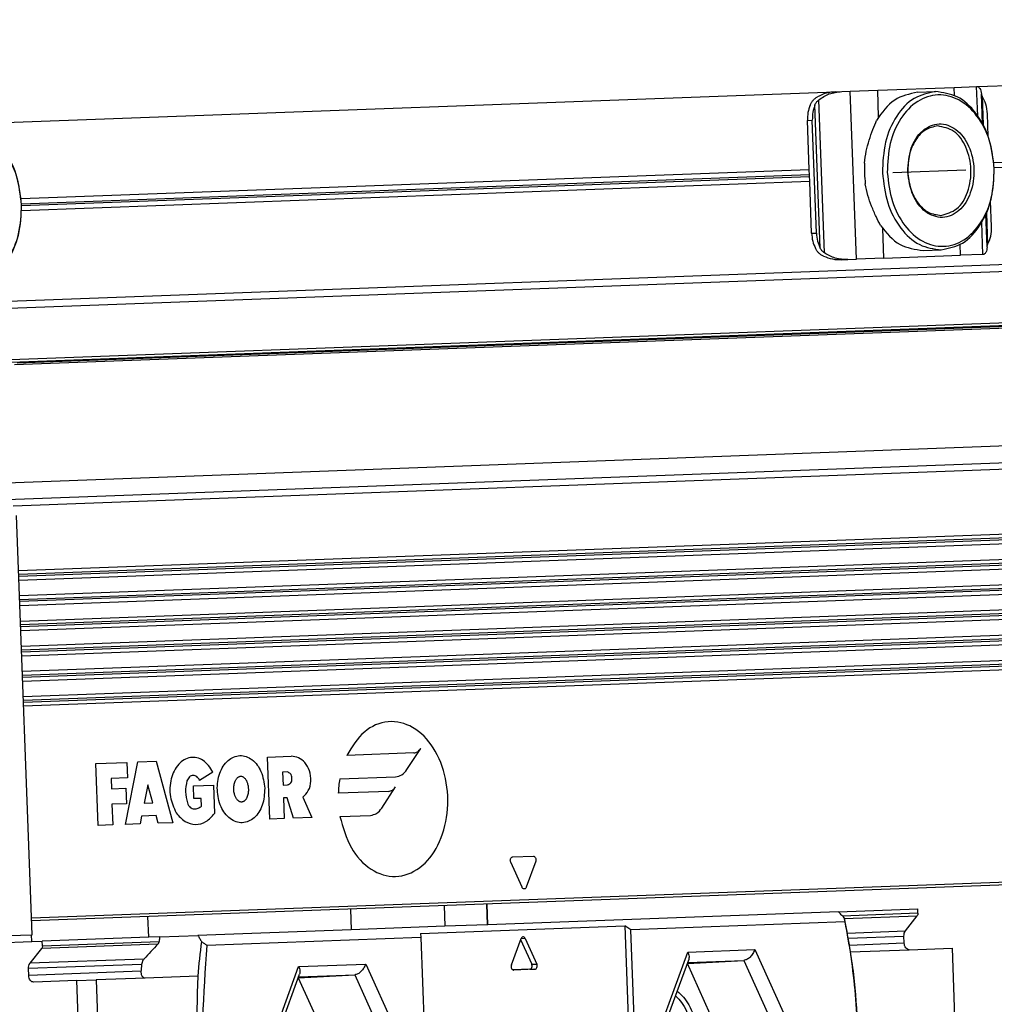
# Model space of a CAD drawing. Header units: millimetres. Extents: x -285 to 870, y -217 to 203.
# Tile 8 of 22: x 63 to 98, y -99 to -63. Entities that reach past the tile are written whole.
import ezdxf

# ---------------------------------------------------------------- set-up
doc = ezdxf.new("R2010")
doc.units = ezdxf.units.MM
doc.linetypes.add('DOT_CENTER', pattern=[14, 12, -1, 0, -1])
doc.layers.add('1', color=7, linetype='Continuous')

# ---------------------------------------------------------------- blocks, each defined once
blk = doc.blocks.new('CABEZA__21', base_point=(107.601, -219.801))
at = {"color": 3, "linetype": 'Continuous'}
for p, q in [((160.058, -192.385), (160.002, -190.886)), ((150.082, -191.254), (150.138, -192.753)), ((156.902, -191.001), (156.958, -192.5)), ((191.313, -191.551), (185.835, -191.754)), ((135.437, -193.298), (135.382, -191.799)), ((185.965, -191.94), (191.257, -191.744)), ((186.172, -192.988), (190.408, -192.831)), ((126.937, -193.613), (126.918, -193.109)), ((127.717, -193.907), (136.195, -193.593)), ((162.787, -193.384), (162.472, -193.419)), ((186.241, -193.369), (190.296, -193.218)), ((186.325, -193.86), (190.315, -193.712)), ((136.106, -193.788), (127.661, -194.101)), ((172.377, -200.435), (174.593, -194.373)), ((174.593, -194.373), (179.469, -194.192)), ((179.469, -194.192), (182.128, -200.073)), ((135.09, -194.881), (126.812, -195.188)), ((174.595, -195.123), (178.668, -194.973)), ((178.668, -194.973), (180.993, -200.115)), ((134.923, -195.27), (126.7, -195.575)), ((134.875, -195.766), (126.719, -196.069)), ((144.111, -201.482), (146.328, -195.421)), ((146.328, -195.421), (151.203, -195.24)), ((151.203, -195.24), (153.862, -201.121)), ((163.118, -195.622), (163.487, -195.622)), ((163.257, -195.242), (163.627, -195.241)), ((146.329, -196.171), (150.402, -196.02)), ((150.402, -196.02), (152.727, -201.163))]:
    blk.add_line(p, q, dxfattribs=at)
at = {"color": 7, "linetype": 'Continuous'}
for p, q in [((160.081, -192.384), (160.026, -190.886)), ((185.537, -191.441), (160.081, -192.384)), ((185.537, -191.441), (191.301, -191.228)), ((191.313, -191.551), (191.301, -191.228)), ((186.008, -192.174), (170.464, -192.75)), ((190.408, -192.831), (191.257, -191.744)), ((150.138, -192.753), (139.013, -193.165)), ((156.958, -192.5), (150.138, -192.753)), ((155.19, -193.016), (170.029, -192.466)), ((155.19, -193.016), (155.201, -193.316)), ((160.058, -192.385), (156.958, -192.5)), ((160.081, -192.384), (160.058, -192.385)), ((170.464, -192.75), (170.029, -192.466)), ((170.029, -192.466), (170.82, -213.801)), ((171.233, -213.486), (170.464, -192.75)), ((122.066, -193.793), (126.937, -193.613)), ((126.937, -193.613), (127.705, -193.584)), ((135.437, -193.298), (127.705, -193.584)), ((127.717, -193.907), (127.705, -193.584)), ((136.241, -193.268), (135.437, -193.298)), ((136.241, -193.268), (139.013, -193.165)), ((155.201, -193.316), (139.658, -193.892)), ((155.201, -193.316), (155.97, -214.052)), ((161.78, -195.31), (162.481, -193.395)), ((162.454, -193.467), (163.257, -195.242)), ((162.787, -193.384), (163.627, -195.241)), ((190.315, -193.712), (190.296, -193.218)), ((126.812, -195.188), (127.661, -194.101)), ((186.404, -194.357), (190.686, -194.198)), ((190.686, -194.198), (193.793, -194.083)), ((193.793, -194.083), (194.592, -215.622)), ((172.657, -200.424), (174.663, -194.938)), ((174.57, -195.2), (178.668, -194.973)), ((126.719, -196.069), (126.7, -195.575)), ((163.118, -195.622), (161.89, -195.668)), ((161.942, -195.679), (161.947, -195.679)), ((163.487, -195.622), (161.947, -195.679)), ((174.57, -195.2), (174.567, -195.2)), ((176.861, -200.268), (174.57, -195.2)), ((130.197, -196.44), (127.09, -196.555)), ((130.197, -196.44), (131.611, -196.388)), ((130.197, -196.44), (130.996, -217.979)), ((135.186, -196.255), (131.611, -196.388)), ((131.611, -196.388), (132.409, -217.927)), ((139, -196.114), (135.186, -196.255)), ((144.391, -201.472), (146.397, -195.985)), ((146.301, -196.247), (146.304, -196.247)), ((146.304, -196.247), (150.402, -196.02)), ((146.304, -196.247), (148.596, -201.316))]:
    blk.add_line(p, q, dxfattribs=at)
for centre, radius, start, end in [((140.324, -201.486), 46.629, 8.7943, 11.89352), ((185.481, -199.813), 46.629, 172.35106, 175.45028), ((139.204, -201.655), 47.761, 2.11107, 8.78889)]:
    blk.add_arc(centre, radius, start, end, dxfattribs=at)
for points, knots in [([(185.952, -191.876), (185.883, -191.803), (185.745, -191.658), (185.606, -191.514), (185.537, -191.441)], [0, 0, 0, 0, 0.3002665, 0.6007831, 0.6007831, 0.6007831, 0.6007831]), ([(191.313, -191.551), (191.312, -191.587), (191.31, -191.656), (191.274, -191.716), (191.257, -191.744)], [0, 0, 0, 0, 0.1069444, 0.2046248, 0.2046248, 0.2046248, 0.2046248]), ([(185.952, -191.876), (185.956, -191.901), (185.966, -191.951), (185.98, -192.025), (185.994, -192.1), (186.003, -192.149), (186.008, -192.174)], [0, 0, 0, 0, 0.075869, 0.1517553, 0.2276824, 0.3033399, 0.3033399, 0.3033399, 0.3033399]), ([(186.008, -192.174), (186.241, -193.447), (186.709, -196.002), (186.858, -198.595), (186.933, -199.895)], [0, 0, 0, 0, 3.878399, 7.782916, 7.782916, 7.782916, 7.782916]), ([(190.296, -193.218), (190.299, -193.146), (190.303, -193.007), (190.374, -192.888), (190.408, -192.831)], [0, 0, 0, 0, 0.2138888, 0.4092496, 0.4092496, 0.4092496, 0.4092496]), ([(136.106, -193.788), (136.119, -193.772), (136.142, -193.745), (136.167, -193.696), (136.185, -193.648), (136.192, -193.611), (136.195, -193.593)], [0, 0, 0, 0, 0.0624059, 0.1063843, 0.1619037, 0.2174224, 0.2174224, 0.2174224, 0.2174224]), ([(136.241, -193.268), (136.233, -193.322), (136.218, -193.43), (136.203, -193.539), (136.195, -193.593)], [0, 0, 0, 0, 0.1641745, 0.3284478, 0.3284478, 0.3284478, 0.3284478]), ([(139.013, -193.165), (139.055, -193.239), (139.139, -193.386), (139.225, -193.533), (139.268, -193.606)], [0, 0, 0, 0, 0.2541256, 0.5092273, 0.5092273, 0.5092273, 0.5092273]), ([(139.658, -193.892), (139.625, -193.868), (139.56, -193.82), (139.463, -193.749), (139.365, -193.678), (139.3, -193.63), (139.268, -193.606)], [0, 0, 0, 0, 0.1209655, 0.2418427, 0.3627964, 0.4836589, 0.4836589, 0.4836589, 0.4836589]), ([(162.62, -193.265), (162.59, -193.275), (162.525, -193.298), (162.496, -193.361), (162.481, -193.395)], [0, 0, 0, 0, 0.0907455, 0.197827, 0.197827, 0.197827, 0.197827]), ([(162.787, -193.384), (162.766, -193.347), (162.729, -193.281), (162.654, -193.27), (162.62, -193.265)], [0, 0, 0, 0, 0.1170361, 0.215264, 0.215264, 0.215264, 0.215264]), ([(190.686, -194.198), (190.639, -194.192), (190.538, -194.178), (190.419, -194.06), (190.336, -193.901), (190.322, -193.776), (190.315, -193.712)], [0, 0, 0, 0, 0.1405504, 0.2983594, 0.4777653, 0.67099, 0.67099, 0.67099, 0.67099]), ([(127.717, -193.907), (127.716, -193.944), (127.714, -194.013), (127.678, -194.073), (127.661, -194.101)], [0, 0, 0, 0, 0.1069444, 0.2046248, 0.2046248, 0.2046248, 0.2046248]), ([(136.106, -193.788), (135.936, -193.97), (135.595, -194.332), (135.258, -194.698), (135.09, -194.881)], [0, 0, 0, 0, 0.747067, 1.492396, 1.492396, 1.492396, 1.492396]), ([(139.658, -193.892), (139.405, -197.419), (138.903, -204.427), (140.726, -211.212), (141.631, -214.583)], [0, 0, 0, 0, 10.524812, 20.915717, 20.915717, 20.915717, 20.915717]), ([(174.593, -194.373), (174.635, -194.475), (174.709, -194.658), (174.677, -194.852), (174.663, -194.938)], [0, 0, 0, 0, 0.3215775, 0.5787423, 0.5787423, 0.5787423, 0.5787423]), ([(179.469, -194.192), (179.425, -194.292), (179.337, -194.49), (179.136, -194.73), (178.915, -194.915), (178.744, -194.955), (178.668, -194.973)], [0, 0, 0, 0, 0.324654, 0.646469, 0.933676, 1.166751, 1.166751, 1.166751, 1.166751]), ([(135.09, -194.881), (135.064, -194.913), (135.02, -194.968), (134.976, -195.057), (134.941, -195.154), (134.93, -195.227), (134.923, -195.27)], [0, 0, 0, 0, 0.1234297, 0.2097276, 0.2979495, 0.4302099, 0.4302099, 0.4302099, 0.4302099]), ([(126.7, -195.575), (126.703, -195.502), (126.707, -195.364), (126.778, -195.244), (126.812, -195.188)], [0, 0, 0, 0, 0.2138888, 0.4092495, 0.4092495, 0.4092495, 0.4092495]), ([(134.875, -195.766), (134.874, -195.793), (134.87, -195.856), (134.881, -195.955), (134.909, -196.045), (134.949, -196.124), (134.995, -196.181), (135.058, -196.228), (135.121, -196.253), (135.167, -196.254), (135.186, -196.255)], [0, 0, 0, 0, 0.0801925, 0.1903554, 0.2947625, 0.3627021, 0.4540213, 0.5131012, 0.5951458, 0.6517581, 0.6517581, 0.6517581, 0.6517581]), ([(134.923, -195.27), (134.915, -195.353), (134.898, -195.518), (134.883, -195.684), (134.875, -195.766)], [0, 0, 0, 0, 0.2489843, 0.4981391, 0.4981391, 0.4981391, 0.4981391]), ([(146.328, -195.421), (146.369, -195.522), (146.443, -195.705), (146.411, -195.899), (146.397, -195.985)], [0, 0, 0, 0, 0.3215775, 0.5787423, 0.5787423, 0.5787423, 0.5787423]), ([(151.203, -195.24), (151.159, -195.339), (151.071, -195.537), (150.871, -195.777), (150.65, -195.963), (150.479, -196.002), (150.402, -196.02)], [0, 0, 0, 0, 0.324654, 0.646469, 0.933676, 1.166751, 1.166751, 1.166751, 1.166751]), ([(161.78, -195.31), (161.771, -195.351), (161.752, -195.434), (161.78, -195.554), (161.842, -195.654), (161.911, -195.671), (161.942, -195.679)], [0, 0, 0, 0, 0.12555, 0.2512531, 0.3624585, 0.4563173, 0.4563173, 0.4563173, 0.4563173]), ([(163.118, -195.622), (163.149, -195.613), (163.217, -195.593), (163.275, -195.488), (163.295, -195.365), (163.269, -195.283), (163.257, -195.242)], [0, 0, 0, 0, 0.0945285, 0.2065393, 0.333707, 0.4609431, 0.4609431, 0.4609431, 0.4609431]), ([(163.487, -195.622), (163.519, -195.613), (163.587, -195.593), (163.645, -195.487), (163.665, -195.365), (163.639, -195.283), (163.627, -195.241)], [0, 0, 0, 0, 0.0945285, 0.2065393, 0.333707, 0.4609431, 0.4609431, 0.4609431, 0.4609431]), ([(127.09, -196.555), (127.043, -196.548), (126.942, -196.534), (126.823, -196.417), (126.74, -196.258), (126.726, -196.133), (126.719, -196.069)], [0, 0, 0, 0, 0.1405503, 0.2983593, 0.4777652, 0.6709899, 0.6709899, 0.6709899, 0.6709899]), ([(139, -196.114), (138.905, -199.329), (138.719, -205.706), (140.437, -211.85), (141.29, -214.896)], [0, 0, 0, 0, 9.588663, 19.018272, 19.018272, 19.018272, 19.018272]), ([(173.83, -197.216), (173.987, -197.353), (174.314, -197.639), (174.861, -198.464), (175.282, -199.769), (175.247, -201.321), (174.842, -202.655), (174.313, -203.255), (174.064, -203.537)], [0, 0, 0, 0, 0.622665, 1.300577, 2.941149, 4.642669, 5.9018, 7.019097, 7.019097, 7.019097, 7.019097]), ([(173.707, -197.551), (173.86, -197.707), (174.182, -198.032), (174.683, -198.947), (174.991, -200.338), (174.787, -201.748), (174.355, -202.697), (174.058, -203.045), (173.917, -203.212)], [0, 0, 0, 0, 0.652225, 1.366591, 3.096828, 4.827065, 5.541431, 6.193655, 6.193655, 6.193655, 6.193655])]:
    blk.add_open_spline(points, degree=3, knots=knots, dxfattribs=at)
blk = doc.blocks.new('REGLA__22', base_point=(90.369, -197.013))
at = {"color": 7, "linetype": 'Continuous'}
for p, q in [((195.668, -131.525), (326.658, -126.671)), ((193.957, -131.588), (195.579, -131.528)), ((195.579, -131.528), (195.668, -131.525)), ((125.005, -134.143), (185.333, -131.908)), ((185.333, -131.908), (185.775, -131.891)), ((185.775, -131.891), (186.393, -131.869)), ((186.393, -131.869), (188.389, -131.795)), ((188.389, -131.795), (193.957, -131.588)), ((191.278, -131.938), (192.585, -131.889)), ((196.009, -134.225), (195.929, -132.055)), ((195.976, -132.22), (195.929, -132.055)), ((195.976, -132.22), (196.054, -134.309)), ((196.421, -135.154), (196.36, -133.501)), ((183.419, -137.541), (183.287, -133.985)), ((183.944, -142.166), (183.641, -133.972)), ((196.833, -137.044), (247.566, -135.164)), ((126.171, -139.663), (183.419, -137.541)), ((183.452, -138.423), (183.419, -137.541)), ((183.452, -138.423), (126.204, -140.545)), ((183.591, -142.179), (183.452, -138.423)), ((342.473, -139.094), (125.257, -147.143)), ((196.664, -141.695), (196.595, -139.841)), ((196.341, -143.168), (196.253, -140.798)), ((196.291, -140.712), (196.376, -143.001)), ((125.42, -151.543), (362.421, -142.76)), ((125.687, -151.709), (357.164, -143.131)), ((191.704, -143.43), (193.011, -143.381)), ((196.341, -143.168), (196.376, -143.001)), ((185.785, -144.099), (186.227, -144.083)), ((186.227, -144.083), (186.845, -144.06)), ((188.84, -143.986), (186.845, -144.06)), ((188.84, -143.986), (194.409, -143.78)), ((196.031, -143.72), (194.409, -143.78)), ((196.119, -143.717), (196.031, -143.72)), ((121.385, -160.43), (361.617, -151.527)), ((362.982, -157.901), (125.981, -166.684)), ((126.007, -167.367), (363.008, -158.584)), ((363.05, -159.733), (126.049, -168.516)), ((126.075, -169.198), (363.075, -160.416)), ((126.117, -170.348), (363.118, -161.565)), ((126.142, -171.03), (363.143, -162.247)), ((126.961, -193.108), (125.833, -162.683)), ((363.186, -163.397), (126.185, -172.179)), ((126.21, -172.862), (363.211, -164.079)), ((363.254, -165.228), (126.253, -174.011)), ((126.278, -174.694), (363.279, -165.911)), ((363.322, -167.06), (126.321, -175.843)), ((363.347, -167.743), (126.346, -176.525)), ((363.925, -183.329), (126.924, -192.112)), ((121.308, -193.317), (126.961, -193.108))]:
    blk.add_line(p, q, dxfattribs=at)
at = {"color": 3, "linetype": 'Continuous'}
for p, q in [((195.658, -133.654), (195.579, -131.528)), ((186.845, -144.06), (186.393, -131.869)), ((188.461, -133.738), (188.389, -131.795)), ((193.979, -132.18), (193.957, -131.588)), ((184.221, -143.262), (183.835, -132.858)), ((184.517, -143.606), (184.105, -132.494)), ((183.287, -133.985), (183.641, -133.972)), ((196.858, -137.414), (247.297, -135.545)), ((126.196, -140.033), (183.433, -137.912)), ((126.202, -140.174), (183.438, -138.053)), ((362.277, -138.86), (125.276, -147.643)), ((196.031, -143.72), (195.945, -141.394)), ((183.591, -142.179), (183.944, -142.166)), ((188.84, -143.986), (188.761, -141.843)), ((125.413, -151.343), (362.414, -142.56)), ((194.409, -143.78), (194.38, -142.988)), ((125.877, -151.595), (357.011, -143.03)), ((123.604, -161.572), (363.839, -152.669)), ((125.584, -161.964), (362.807, -153.173)), ((362.992, -158.172), (125.991, -166.955)), ((362.998, -158.313), (125.997, -167.096)), ((363.06, -160.004), (126.059, -168.787)), ((363.065, -160.145), (126.064, -168.928)), ((363.128, -161.835), (126.127, -170.618)), ((363.133, -161.977), (126.132, -170.76)), ((363.196, -163.667), (126.195, -172.45)), ((363.201, -163.809), (126.2, -172.591)), ((363.264, -165.499), (126.263, -174.282)), ((363.269, -165.64), (126.268, -174.423)), ((363.332, -167.331), (126.331, -176.113)), ((363.337, -167.472), (126.336, -176.255)), ((144.06, -180.219), (145.783, -180.156)), ((154.685, -179.91), (149.838, -180.09)), ((154.19, -181.123), (155.193, -179.587)), ((131.595, -180.681), (133.847, -180.598)), ((131.761, -185.178), (131.595, -180.681)), ((133.749, -185.105), (134.642, -180.568)), ((133.847, -180.598), (133.889, -181.722)), ((134.642, -180.568), (135.967, -180.519)), ((135.967, -180.519), (137.194, -184.977)), ((144.227, -184.716), (144.06, -180.219)), ((140.103, -181.304), (139.133, -181.903)), ((145.493, -181.292), (145.162, -181.304)), ((145.162, -181.304), (145.196, -182.241)), ((133.889, -181.722), (132.696, -181.766)), ((132.696, -181.766), (132.724, -182.516)), ((135.367, -182.23), (135.106, -183.553)), ((135.725, -183.53), (135.367, -182.23)), ((138.688, -182.295), (140.146, -182.241)), ((138.723, -183.232), (138.688, -182.295)), ((140.146, -182.241), (140.222, -184.302)), ((145.196, -182.241), (145.528, -182.229)), ((149.314, -181.798), (153.365, -181.648)), ((132.724, -182.516), (133.784, -182.477)), ((133.784, -182.477), (133.826, -183.601)), ((152.858, -182.708), (149.208, -182.843)), ((152.364, -183.92), (153.367, -182.384)), ((363.917, -183.13), (126.916, -191.912)), ((133.826, -183.601), (132.766, -183.64)), ((132.766, -183.64), (132.821, -185.139)), ((135.106, -183.553), (135.725, -183.53)), ((139.253, -183.212), (138.723, -183.232)), ((139.274, -183.774), (139.253, -183.212)), ((145.496, -183.168), (145.231, -183.178)), ((145.231, -183.178), (145.287, -184.677)), ((145.949, -184.653), (145.496, -183.168)), ((146.628, -183.126), (147.273, -184.603)), ((149.331, -184.527), (151.539, -184.445)), ((132.821, -185.139), (131.761, -185.178)), ((134.809, -185.065), (133.749, -185.105)), ((134.92, -184.498), (134.809, -185.065)), ((135.98, -184.459), (134.92, -184.498)), ((136.134, -185.016), (135.98, -184.459)), ((137.194, -184.977), (136.134, -185.016)), ((145.287, -184.677), (144.227, -184.716)), ((147.273, -184.603), (145.949, -184.653)), ((162.555, -189.666), (161.732, -187.847)), ((161.871, -187.467), (163.379, -187.411)), ((163.546, -187.78), (162.861, -189.655))]:
    blk.add_line(p, q, dxfattribs=at)
at = {"color": 7, "linetype": 'Continuous'}
blk.add_arc((195.519, -137.535), 8.096, 176.76, 187.48458, dxfattribs=at)
at = {"color": 3, "linetype": 'Continuous'}
blk.add_arc((156.919, -183.1), 7.715, 170.2847, 178.09292, dxfattribs=at)
at = {"color": 7, "linetype": 'Continuous'}
for points, knots in [([(195.668, -131.525), (195.717, -131.567), (195.872, -131.702), (195.906, -131.912), (195.929, -132.055)], [0, 0, 0, 0, 0.1908491, 0.6061063, 0.6061063, 0.6061063, 0.6061063]), ([(185.333, -131.908), (185.102, -131.929), (184.645, -131.972), (184.23, -132.168), (184.026, -132.265)], [0, 0, 0, 0, 0.691442, 1.364768, 1.364768, 1.364768, 1.364768]), ([(184.105, -132.494), (184.353, -132.329), (184.86, -131.993), (185.465, -131.926), (185.775, -131.891)], [0, 0, 0, 0, 0.878357, 1.798194, 1.798194, 1.798194, 1.798194]), ([(191.278, -131.938), (190.691, -132.07), (189.437, -132.351), (188.702, -133.415), (188.311, -133.982)], [0, 0, 0, 0, 1.741697, 3.722677, 3.722677, 3.722677, 3.722677]), ([(192.585, -131.889), (192.046, -132.005), (190.902, -132.252), (189.634, -133.705), (188.823, -135.6), (188.765, -137.039), (188.735, -137.786)], [0, 0, 0, 0, 1.616329, 3.431134, 5.494301, 7.716385, 7.716385, 7.716385, 7.716385]), ([(196.861, -137.485), (196.78, -136.776), (196.623, -135.41), (195.714, -133.641), (194.404, -132.407), (192.765, -131.975), (191.163, -132.527), (189.948, -133.854), (189.173, -135.686), (189.117, -137.06), (189.089, -137.773)], [0, 0, 0, 0, 2.125471, 4.098936, 5.834836, 7.38089, 8.926944, 10.662844, 12.636309, 14.76178, 14.76178, 14.76178, 14.76178]), ([(196.861, -137.485), (196.776, -136.742), (196.612, -135.311), (195.663, -133.482), (194.291, -132.126), (193.131, -131.965), (192.585, -131.889)], [0, 0, 0, 0, 2.222084, 4.285251, 6.100056, 7.716385, 7.716385, 7.716385, 7.716385]), ([(196.36, -133.501), (196.338, -133.267), (196.295, -132.815), (196.08, -132.414), (195.976, -132.22)], [0, 0, 0, 0, 0.694624, 1.348749, 1.348749, 1.348749, 1.348749]), ([(183.482, -132.872), (183.42, -133.048), (183.295, -133.408), (183.29, -133.79), (183.287, -133.985)], [0, 0, 0, 0, 0.556583, 1.137064, 1.137064, 1.137064, 1.137064]), ([(183.482, -132.872), (183.511, -132.81), (183.569, -132.688), (183.692, -132.524), (183.843, -132.377), (183.963, -132.303), (184.026, -132.265)], [0, 0, 0, 0, 0.2023408, 0.4055734, 0.6111536, 0.8295963, 0.8295963, 0.8295963, 0.8295963]), ([(183.835, -132.858), (183.774, -133.035), (183.648, -133.395), (183.643, -133.777), (183.641, -133.972)], [0, 0, 0, 0, 0.556583, 1.137064, 1.137064, 1.137064, 1.137064]), ([(183.835, -132.858), (183.85, -132.826), (183.882, -132.758), (183.941, -132.665), (184.014, -132.574), (184.073, -132.522), (184.105, -132.494)], [0, 0, 0, 0, 0.1080226, 0.2240645, 0.3298644, 0.4579017, 0.4579017, 0.4579017, 0.4579017]), ([(187.435, -137.077), (187.47, -136.792), (187.539, -136.233), (187.762, -135.422), (188.028, -134.678), (188.222, -134.202), (188.311, -133.982)], [0, 0, 0, 0, 0.859657, 1.688445, 2.516812, 3.22962, 3.22962, 3.22962, 3.22962]), ([(190.572, -137.718), (190.653, -138.295), (190.805, -139.38), (191.722, -140.676), (193.106, -141.21), (194.455, -140.574), (195.245, -139.216), (195.481, -137.536), (195.121, -135.878), (194.233, -134.582), (192.841, -134.048), (191.5, -134.683), (190.681, -136.043), (190.61, -137.136), (190.572, -137.718)], [0, 0, 0, 0, 1.730223, 3.254404, 4.539877, 5.825349, 7.349531, 9.079753, 10.809976, 12.334157, 13.61963, 14.905103, 16.429284, 18.159507, 18.159507, 18.159507, 18.159507]), ([(192.749, -134.385), (192.444, -134.451), (191.797, -134.59), (191.081, -135.411), (190.622, -136.482), (190.589, -137.296), (190.572, -137.718)], [0, 0, 0, 0, 0.913577, 1.939336, 3.105475, 4.361435, 4.361435, 4.361435, 4.361435]), ([(192.989, -140.88), (193.396, -140.763), (194.286, -140.505), (195.038, -139.132), (195.264, -137.544), (194.921, -135.977), (194.069, -134.664), (193.163, -134.472), (192.749, -134.385)], [0, 0, 0, 0, 1.228779, 2.685686, 4.339589, 5.993492, 7.450399, 8.679178, 8.679178, 8.679178, 8.679178]), ([(126.199, -140.103), (126.118, -139.395), (125.961, -138.028), (125.052, -136.259), (123.742, -135.026), (122.103, -134.594), (120.501, -135.146), (119.286, -136.473), (118.511, -138.305), (118.455, -139.679), (118.426, -140.391)], [0, 0, 0, 0, 2.125471, 4.098936, 5.834836, 7.38089, 8.926944, 10.662844, 12.636309, 14.76178, 14.76178, 14.76178, 14.76178]), ([(126.199, -140.103), (126.114, -139.361), (125.95, -137.93), (125.001, -136.101), (123.628, -134.745), (122.469, -134.584), (121.923, -134.508)], [0, 0, 0, 0, 2.222084, 4.285251, 6.100056, 7.716385, 7.716385, 7.716385, 7.716385]), ([(188.735, -137.786), (188.82, -138.528), (188.985, -139.96), (189.934, -141.789), (191.306, -143.144), (192.465, -143.306), (193.011, -143.381)], [0, 0, 0, 0, 2.222084, 4.285251, 6.100056, 7.716385, 7.716385, 7.716385, 7.716385]), ([(189.089, -137.773), (189.17, -138.481), (189.327, -139.848), (190.236, -141.617), (191.546, -142.851), (193.185, -143.283), (194.787, -142.73), (196.002, -141.403), (196.777, -139.572), (196.833, -138.197), (196.861, -137.485)], [0, 0, 0, 0, 2.125471, 4.098936, 5.834836, 7.38089, 8.926944, 10.662844, 12.636309, 14.76178, 14.76178, 14.76178, 14.76178]), ([(190.572, -137.718), (190.621, -138.137), (190.714, -138.946), (191.25, -139.98), (192.026, -140.747), (192.681, -140.838), (192.989, -140.88)], [0, 0, 0, 0, 1.25596, 2.422099, 3.447858, 4.361435, 4.361435, 4.361435, 4.361435]), ([(193.011, -143.381), (193.55, -143.265), (194.694, -143.019), (195.962, -141.565), (196.773, -139.671), (196.831, -138.231), (196.861, -137.485)], [0, 0, 0, 0, 1.616329, 3.431134, 5.494301, 7.716385, 7.716385, 7.716385, 7.716385]), ([(188.594, -141.611), (188.488, -141.398), (188.26, -140.938), (187.94, -140.216), (187.657, -139.423), (187.547, -138.871), (187.491, -138.589)], [0, 0, 0, 0, 0.712866, 1.541304, 2.370036, 3.22962, 3.22962, 3.22962, 3.22962]), ([(118.426, -140.391), (118.508, -141.1), (118.665, -142.466), (119.573, -144.236), (120.884, -145.469), (122.522, -145.901), (124.125, -145.349), (125.34, -144.022), (126.115, -142.19), (126.17, -140.816), (126.199, -140.103)], [0, 0, 0, 0, 2.125471, 4.098936, 5.834836, 7.38089, 8.926944, 10.662844, 12.636309, 14.76178, 14.76178, 14.76178, 14.76178]), ([(123.523, -145.707), (123.831, -145.523), (124.475, -145.136), (125.379, -143.994), (126.113, -142.286), (126.17, -140.849), (126.199, -140.103)], [0, 0, 0, 0, 1.067167, 2.238404, 4.301572, 6.523655, 6.523655, 6.523655, 6.523655]), ([(183.591, -142.179), (183.608, -142.374), (183.641, -142.754), (183.793, -143.104), (183.868, -143.275)], [0, 0, 0, 0, 0.580481, 1.137064, 1.137064, 1.137064, 1.137064]), ([(183.944, -142.166), (183.961, -142.361), (183.994, -142.741), (184.146, -143.091), (184.221, -143.262)], [0, 0, 0, 0, 0.580481, 1.137064, 1.137064, 1.137064, 1.137064]), ([(188.594, -141.611), (189.026, -142.147), (189.837, -143.154), (191.109, -143.342), (191.704, -143.43)], [0, 0, 0, 0, 1.98098, 3.722677, 3.722677, 3.722677, 3.722677]), ([(196.376, -143.001), (196.465, -142.799), (196.649, -142.384), (196.659, -141.929), (196.664, -141.695)], [0, 0, 0, 0, 0.654125, 1.348749, 1.348749, 1.348749, 1.348749]), ([(184.455, -143.84), (184.39, -143.807), (184.264, -143.742), (184.103, -143.607), (183.968, -143.452), (183.901, -143.334), (183.868, -143.275)], [0, 0, 0, 0, 0.2184427, 0.4240229, 0.6272556, 0.8295963, 0.8295963, 0.8295963, 0.8295963]), ([(184.517, -143.606), (184.483, -143.58), (184.421, -143.533), (184.341, -143.447), (184.274, -143.359), (184.238, -143.294), (184.221, -143.262)], [0, 0, 0, 0, 0.1280373, 0.2338372, 0.3498791, 0.4579017, 0.4579017, 0.4579017, 0.4579017]), ([(186.227, -144.083), (185.915, -144.072), (185.307, -144.05), (184.776, -143.752), (184.517, -143.606)], [0, 0, 0, 0, 0.919837, 1.798194, 1.798194, 1.798194, 1.798194]), ([(196.341, -143.168), (196.328, -143.313), (196.31, -143.524), (196.165, -143.67), (196.119, -143.717)], [0, 0, 0, 0, 0.4152572, 0.6061063, 0.6061063, 0.6061063, 0.6061063]), ([(184.455, -143.84), (184.666, -143.922), (185.094, -144.087), (185.553, -144.095), (185.785, -144.099)], [0, 0, 0, 0, 0.673326, 1.364768, 1.364768, 1.364768, 1.364768])]:
    blk.add_open_spline(points, degree=3, knots=knots, dxfattribs=at)
at = {"color": 3, "linetype": 'Continuous'}
for points, knots in [([(149.331, -184.527), (149.547, -185.313), (149.954, -186.788), (151.418, -188.457), (153.374, -189.103), (155.298, -188.344), (156.614, -186.585), (157.248, -184.271), (157.129, -181.781), (156.28, -179.551), (154.792, -177.947), (152.807, -177.429), (150.894, -178.291), (150.207, -179.462), (149.838, -180.09)], [0, 0, 0, 0, 2.423735, 4.54726, 6.387327, 8.223399, 10.339203, 12.757667, 15.293288, 17.695337, 19.787998, 21.613075, 23.466099, 25.612786, 25.612786, 25.612786, 25.612786]), ([(143.867, -182.478), (143.809, -182.064), (143.701, -181.286), (143.043, -180.358), (142.051, -179.975), (141.083, -180.43), (140.518, -181.404), (140.348, -182.609), (140.606, -183.797), (141.243, -184.726), (142.241, -185.109), (143.202, -184.654), (143.789, -183.679), (143.84, -182.895), (143.867, -182.478)], [0, 0, 0, 0, 1.240417, 2.333121, 3.254691, 4.176261, 5.268965, 6.509382, 7.749799, 8.842503, 9.764073, 10.685643, 11.778347, 13.018764, 13.018764, 13.018764, 13.018764]), ([(146.784, -180.615), (146.634, -180.477), (146.349, -180.215), (145.966, -180.175), (145.783, -180.156)], [0, 0, 0, 0, 0.590243, 1.127628, 1.127628, 1.127628, 1.127628]), ([(154.685, -179.91), (154.783, -179.89), (154.992, -179.846), (155.124, -179.676), (155.193, -179.587)], [0, 0, 0, 0, 0.2925002, 0.6209176, 0.6209176, 0.6209176, 0.6209176]), ([(140.103, -181.304), (139.898, -180.982), (139.52, -180.386), (138.421, -180.111), (137.48, -180.727), (136.994, -181.808), (136.902, -183.097), (137.257, -183.885), (137.43, -184.271)], [0, 0, 0, 0, 1.113216, 2.055073, 3.036372, 4.21345, 5.518093, 6.77244, 6.77244, 6.77244, 6.77244]), ([(146.628, -183.126), (146.779, -182.977), (147.103, -182.655), (147.243, -181.942), (147.183, -181.207), (146.913, -180.806), (146.784, -180.615)], [0, 0, 0, 0, 0.62258, 1.344123, 2.091487, 2.773318, 2.773318, 2.773318, 2.773318]), ([(139.133, -181.903), (139.076, -181.803), (138.969, -181.62), (138.658, -181.504), (138.355, -181.642), (138.263, -181.833), (138.213, -181.937)], [0, 0, 0, 0, 0.337601, 0.622263, 0.906924, 1.244526, 1.244526, 1.244526, 1.244526]), ([(145.528, -182.229), (145.615, -182.189), (145.812, -182.098), (145.865, -181.747), (145.786, -181.402), (145.583, -181.326), (145.493, -181.292)], [0, 0, 0, 0, 0.27162, 0.616952, 0.962283, 1.233903, 1.233903, 1.233903, 1.233903]), ([(153.365, -181.648), (153.525, -181.615), (153.865, -181.544), (154.078, -181.268), (154.19, -181.123)], [0, 0, 0, 0, 0.474325, 1.006893, 1.006893, 1.006893, 1.006893]), ([(138.213, -181.937), (138.158, -182.204), (138.048, -182.74), (138.179, -183.272), (138.245, -183.538)], [0, 0, 0, 0, 0.807568, 1.619184, 1.619184, 1.619184, 1.619184]), ([(142.11, -181.605), (142.102, -181.606), (142.084, -181.607), (142.038, -181.615), (141.976, -181.638), (141.912, -181.68), (141.857, -181.73), (141.805, -181.792), (141.755, -181.872), (141.706, -181.975), (141.663, -182.099), (141.632, -182.243), (141.618, -182.366), (141.613, -182.47), (141.614, -182.562), (141.621, -182.676), (141.635, -182.771), (141.65, -182.847), (141.664, -182.904), (141.685, -182.976), (141.714, -183.06), (141.754, -183.149), (141.801, -183.232), (141.857, -183.31), (141.925, -183.382), (141.998, -183.433), (142.064, -183.462), (142.117, -183.477), (142.173, -183.481), (142.228, -183.474), (142.281, -183.459), (142.344, -183.428), (142.407, -183.38), (142.462, -183.32), (142.503, -183.263), (142.549, -183.185), (142.597, -183.077), (142.641, -182.928), (142.662, -182.807), (142.671, -182.715), (142.675, -182.65), (142.677, -182.567), (142.673, -182.467), (142.661, -182.355), (142.64, -182.235), (142.61, -182.121), (142.575, -182.024), (142.544, -181.954), (142.508, -181.886), (142.465, -181.817), (142.406, -181.744), (142.346, -181.689), (142.284, -181.647), (142.216, -181.617), (142.159, -181.606), (142.122, -181.605), (142.114, -181.605), (142.11, -181.605)], [0, 0, 0, 0, 0.024199, 0.05328, 0.14175, 0.21923, 0.280451, 0.365514, 0.460177, 0.565047, 0.705665, 0.853589, 1.007308, 1.073653, 1.166985, 1.282654, 1.416542, 1.454611, 1.5145, 1.591617, 1.681626, 1.780578, 1.88511, 1.965268, 2.0682, 2.182888, 2.228016, 2.283793, 2.348433, 2.394229, 2.449129, 2.514053, 2.602732, 2.68535, 2.757622, 2.813482, 2.956036, 3.111417, 3.278497, 3.322881, 3.388819, 3.473323, 3.573624, 3.68724, 3.812057, 3.938353, 4.041096, 4.118955, 4.169959, 4.270566, 4.363594, 4.449545, 4.512456, 4.587655, 4.672241, 4.68471, 4.697143, 4.697143, 4.697143, 4.697143]), ([(152.858, -182.708), (152.957, -182.687), (153.166, -182.644), (153.297, -182.474), (153.367, -182.384)], [0, 0, 0, 0, 0.2925002, 0.6209176, 0.6209176, 0.6209176, 0.6209176]), ([(138.245, -183.538), (138.3, -183.665), (138.4, -183.896), (138.642, -183.955), (138.751, -183.981)], [0, 0, 0, 0, 0.3882872, 0.7082941, 0.7082941, 0.7082941, 0.7082941]), ([(137.43, -184.271), (137.628, -184.499), (138.002, -184.929), (138.832, -185.179), (139.664, -184.95), (140.03, -184.526), (140.222, -184.302)], [0, 0, 0, 0, 0.890698, 1.680026, 2.459573, 3.329213, 3.329213, 3.329213, 3.329213]), ([(138.751, -183.981), (138.844, -183.969), (139.035, -183.943), (139.193, -183.831), (139.274, -183.774)], [0, 0, 0, 0, 0.2774372, 0.5700585, 0.5700585, 0.5700585, 0.5700585]), ([(151.539, -184.445), (151.699, -184.412), (152.038, -184.341), (152.251, -184.066), (152.364, -183.92)], [0, 0, 0, 0, 0.474325, 1.006893, 1.006893, 1.006893, 1.006893]), ([(161.732, -187.847), (161.723, -187.82), (161.704, -187.766), (161.702, -187.68), (161.719, -187.598), (161.755, -187.53), (161.807, -187.479), (161.851, -187.471), (161.871, -187.467)], [0, 0, 0, 0, 0.0842646, 0.1710696, 0.2552744, 0.3325684, 0.4011867, 0.4635126, 0.4635126, 0.4635126, 0.4635126]), ([(163.379, -187.411), (163.4, -187.413), (163.445, -187.418), (163.5, -187.465), (163.541, -187.53), (163.564, -187.611), (163.569, -187.697), (163.554, -187.752), (163.546, -187.78)], [0, 0, 0, 0, 0.0623259, 0.1309442, 0.2082382, 0.292443, 0.379248, 0.4635126, 0.4635126, 0.4635126, 0.4635126]), ([(162.861, -189.655), (162.85, -189.678), (162.83, -189.723), (162.777, -189.771), (162.713, -189.791), (162.647, -189.776), (162.591, -189.732), (162.567, -189.689), (162.555, -189.666)], [0, 0, 0, 0, 0.0773603, 0.1459929, 0.2082745, 0.2705561, 0.3391886, 0.416549, 0.416549, 0.416549, 0.416549])]:
    blk.add_open_spline(points, degree=3, knots=knots, dxfattribs=at)
at = {"layer": '1', "color": 2, "linetype": 'DOT_CENTER'}
blk.add_line((189.492, -137.758), (194.797, -137.561), dxfattribs=at)
blk = doc.blocks.new('Regla_G2_cm240__23', base_point=(90.369, -219.801))
for name, p in [('REGLA__22', (90.369, -197.013)), ('CABEZA__21', (107.601, -219.801))]:
    blk.add_blockref(name, p)
blk = doc.blocks.new('Alzado1', base_point=(584, -160))
blk.add_blockref('Regla_G2_cm240__23', (90.369, -219.801))

msp = doc.modelspace()

# ---------------------------------------------------------------- block references
at = {"xscale": 0.5, "yscale": 0.5, "zscale": 0.5}
msp.add_blockref('Alzado1', (292, -80), dxfattribs=at)

doc.saveas('drawing.dxf')
